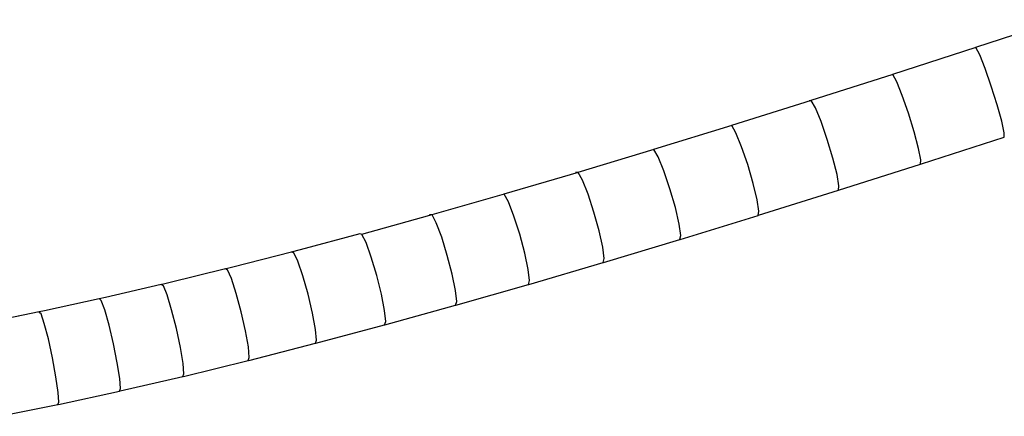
# Model space of a CAD drawing. Header units: millimetres. Extents: x 4480191 to 4481199, y -30324204 to -30323479.
# Tile 200 of 243: x 4480200.347 to 4480200.812, y -30323776.248 to -30323776.061. Entities that reach past the tile are written whole.
import ezdxf

# ---------------------------------------------------------------- set-up
doc = ezdxf.new("R2010")
doc.units = ezdxf.units.MM
doc.layers.add('EL-Condutos ARC (Teto)', color=150, linetype='Continuous', lineweight=25)

msp = doc.modelspace()

# ---------------------------------------------------------------- linework, layer by layer
at = {"layer": 'EL-Condutos ARC (Teto)'}
for p, q in [((4480200.8387, -30323776.06105), (4480200.79858, -30323776.07421)), ((4480200.79874, -30323776.07418), (4480200.75931, -30323776.08694)), ((4480200.80051, -30323776.0776), (4480200.79874, -30323776.07418)), ((4480200.80307, -30323776.08405), (4480200.80051, -30323776.0776)), ((4480200.75947, -30323776.08691), (4480200.72089, -30323776.09922)), ((4480200.76134, -30323776.09035), (4480200.75947, -30323776.08691)), ((4480200.806, -30323776.09241), (4480200.80307, -30323776.08405)), ((4480200.76396, -30323776.09682), (4480200.76134, -30323776.09035)), ((4480200.80879, -30323776.10125), (4480200.806, -30323776.09241)), ((4480200.72106, -30323776.0992), (4480200.68334, -30323776.11102)), ((4480200.72089, -30323776.09922), (4480200.72011, -30323776.09941)), ((4480200.72299, -30323776.10265), (4480200.72106, -30323776.0992)), ((4480200.76689, -30323776.1052), (4480200.76396, -30323776.09682)), ((4480200.72565, -30323776.10914), (4480200.72299, -30323776.10265)), ((4480200.76962, -30323776.11404), (4480200.76689, -30323776.1052)), ((4480200.81095, -30323776.10902), (4480200.80879, -30323776.10125)), ((4480200.72856, -30323776.11754), (4480200.72565, -30323776.10914)), ((4480200.8121, -30323776.11439), (4480200.81095, -30323776.10902)), ((4480200.68351, -30323776.111), (4480200.64665, -30323776.12233)), ((4480200.68549, -30323776.11449), (4480200.68351, -30323776.111)), ((4480200.68816, -30323776.12102), (4480200.68549, -30323776.11449)), ((4480200.77167, -30323776.12183), (4480200.76962, -30323776.11404)), ((4480200.81206, -30323776.11644), (4480200.8121, -30323776.11439)), ((4480200.73123, -30323776.1264), (4480200.72856, -30323776.11754)), ((4480200.77306, -30323776.12906), (4480200.81206, -30323776.11644)), ((4480200.64682, -30323776.12231), (4480200.61085, -30323776.13313)), ((4480200.64884, -30323776.12586), (4480200.64682, -30323776.12231)), ((4480200.69105, -30323776.12944), (4480200.68816, -30323776.12102)), ((4480200.7727, -30323776.1272), (4480200.77167, -30323776.12183)), ((4480200.6515, -30323776.13242), (4480200.64884, -30323776.12586)), ((4480200.7332, -30323776.13419), (4480200.73123, -30323776.1264)), ((4480200.77253, -30323776.12924), (4480200.7727, -30323776.1272)), ((4480200.61103, -30323776.13313), (4480200.57593, -30323776.14343)), ((4480200.61085, -30323776.13313), (4480200.60983, -30323776.13323)), ((4480200.61305, -30323776.13673), (4480200.61103, -30323776.13313)), ((4480200.65435, -30323776.14088), (4480200.6515, -30323776.13242)), ((4480200.69365, -30323776.13831), (4480200.69105, -30323776.12944)), ((4480200.73395, -30323776.14154), (4480200.77253, -30323776.12924)), ((4480200.77263, -30323776.1292), (4480200.77306, -30323776.12906)), ((4480200.61569, -30323776.14335), (4480200.61305, -30323776.13673)), ((4480200.73412, -30323776.13955), (4480200.7332, -30323776.13419)), ((4480200.65689, -30323776.14977), (4480200.65435, -30323776.14088)), ((4480200.69553, -30323776.1461), (4480200.69365, -30323776.13831)), ((4480200.69611, -30323776.1534), (4480200.73383, -30323776.14157)), ((4480200.73383, -30323776.14157), (4480200.73412, -30323776.13955)), ((4480200.57612, -30323776.14342), (4480200.54192, -30323776.15318)), ((4480200.57813, -30323776.1471), (4480200.57612, -30323776.14342)), ((4480200.58073, -30323776.15379), (4480200.57813, -30323776.1471)), ((4480200.61848, -30323776.15185), (4480200.61569, -30323776.14335)), ((4480200.69635, -30323776.15145), (4480200.69553, -30323776.1461)), ((4480200.62095, -30323776.16074), (4480200.61848, -30323776.15185)), ((4480200.65868, -30323776.15754), (4480200.65689, -30323776.14977)), ((4480200.69598, -30323776.15344), (4480200.69635, -30323776.15145)), ((4480200.54084, -30323776.15354), (4480200.50881, -30323776.1624)), ((4480200.54192, -30323776.15318), (4480200.54084, -30323776.15314)), ((4480200.54084, -30323776.15314), (4480200.54084, -30323776.15354)), ((4480200.54211, -30323776.15318), (4480200.54084, -30323776.15354)), ((4480200.5441, -30323776.15695), (4480200.54211, -30323776.15318)), ((4480200.58346, -30323776.16232), (4480200.58073, -30323776.15379)), ((4480200.65912, -30323776.16477), (4480200.69598, -30323776.15344)), ((4480200.54664, -30323776.16371), (4480200.5441, -30323776.15695)), ((4480200.62267, -30323776.16851), (4480200.62095, -30323776.16074)), ((4480200.65942, -30323776.16286), (4480200.65868, -30323776.15754)), ((4480200.50794, -30323776.16218), (4480200.4798, -30323776.1697)), ((4480200.5086, -30323776.16231), (4480200.50794, -30323776.16218)), ((4480200.5089, -30323776.16238), (4480200.5086, -30323776.16231)), ((4480200.50902, -30323776.1624), (4480200.5089, -30323776.16238)), ((4480200.51096, -30323776.16627), (4480200.50902, -30323776.1624)), ((4480200.54929, -30323776.17229), (4480200.54664, -30323776.16371)), ((4480200.58585, -30323776.17123), (4480200.58346, -30323776.16232)), ((4480200.623, -30323776.17563), (4480200.65898, -30323776.16481)), ((4480200.65898, -30323776.16481), (4480200.65902, -30323776.16464)), ((4480200.65902, -30323776.16464), (4480200.65942, -30323776.16286)), ((4480200.65902, -30323776.16464), (4480200.65912, -30323776.16477)), ((4480200.4798, -30323776.1697), (4480200.47555, -30323776.17084)), ((4480200.51343, -30323776.17311), (4480200.51096, -30323776.16627)), ((4480200.62334, -30323776.17379), (4480200.62267, -30323776.16851)), ((4480200.47579, -30323776.17073), (4480200.44801, -30323776.17786)), ((4480200.47586, -30323776.17076), (4480200.47579, -30323776.17073)), ((4480200.47636, -30323776.17091), (4480200.47586, -30323776.17076)), ((4480200.47685, -30323776.17106), (4480200.47636, -30323776.17091)), ((4480200.47873, -30323776.17504), (4480200.47685, -30323776.17106)), ((4480200.48112, -30323776.18196), (4480200.47873, -30323776.17504)), ((4480200.516, -30323776.18174), (4480200.51343, -30323776.17311)), ((4480200.55161, -30323776.1812), (4480200.54929, -30323776.17229)), ((4480200.5875, -30323776.17896), (4480200.58585, -30323776.17123)), ((4480200.62284, -30323776.17568), (4480200.62334, -30323776.17379)), ((4480200.44458, -30323776.1787), (4480200.41787, -30323776.18525)), ((4480200.44801, -30323776.17786), (4480200.44431, -30323776.17881)), ((4480200.44464, -30323776.17873), (4480200.44458, -30323776.1787)), ((4480200.44508, -30323776.17892), (4480200.44464, -30323776.17873)), ((4480200.44561, -30323776.17916), (4480200.44508, -30323776.17892)), ((4480200.44742, -30323776.18325), (4480200.44561, -30323776.17916)), ((4480200.5881, -30323776.1842), (4480200.5875, -30323776.17896)), ((4480200.58775, -30323776.18599), (4480200.62284, -30323776.17568)), ((4480200.44971, -30323776.19027), (4480200.44742, -30323776.18325)), ((4480200.48359, -30323776.19064), (4480200.48112, -30323776.18196)), ((4480200.51822, -30323776.19066), (4480200.516, -30323776.18174)), ((4480200.55318, -30323776.18892), (4480200.55161, -30323776.1812)), ((4480200.58757, -30323776.18603), (4480200.5881, -30323776.1842)), ((4480200.41432, -30323776.18607), (4480200.38797, -30323776.1922)), ((4480200.41787, -30323776.18525), (4480200.41403, -30323776.18619)), ((4480200.41438, -30323776.18611), (4480200.41432, -30323776.18607)), ((4480200.41478, -30323776.18635), (4480200.41438, -30323776.18611)), ((4480200.41531, -30323776.18667), (4480200.41478, -30323776.18635)), ((4480200.41704, -30323776.1909), (4480200.41531, -30323776.18667)), ((4480200.55373, -30323776.1941), (4480200.55318, -30323776.18892)), ((4480200.55337, -30323776.19579), (4480200.58757, -30323776.18603)), ((4480200.38503, -30323776.19284), (4480200.35926, -30323776.19847)), ((4480200.38507, -30323776.19287), (4480200.38503, -30323776.19284)), ((4480200.38797, -30323776.1922), (4480200.38507, -30323776.19287)), ((4480200.38543, -30323776.19316), (4480200.38507, -30323776.19287)), ((4480200.38597, -30323776.19358), (4480200.38543, -30323776.19316)), ((4480200.3876, -30323776.19795), (4480200.38597, -30323776.19358)), ((4480200.41921, -30323776.19802), (4480200.41704, -30323776.1909)), ((4480200.45206, -30323776.19901), (4480200.44971, -30323776.19027)), ((4480200.48572, -30323776.19958), (4480200.48359, -30323776.19064)), ((4480200.51972, -30323776.19834), (4480200.51822, -30323776.19066)), ((4480200.35926, -30323776.19847), (4480200.35674, -30323776.19902)), ((4480200.38965, -30323776.20519), (4480200.3876, -30323776.19795)), ((4480200.42145, -30323776.20682), (4480200.41921, -30323776.19802)), ((4480200.52023, -30323776.20346), (4480200.51972, -30323776.19834)), ((4480200.51987, -30323776.20506), (4480200.55317, -30323776.19584)), ((4480200.55317, -30323776.19584), (4480200.55373, -30323776.1941)), ((4480200.35671, -30323776.19898), (4480200.33098, -30323776.2042)), ((4480200.35674, -30323776.19902), (4480200.35671, -30323776.19898)), ((4480200.35707, -30323776.19936), (4480200.35674, -30323776.19902)), ((4480200.35759, -30323776.19989), (4480200.35707, -30323776.19936)), ((4480200.35912, -30323776.20441), (4480200.35759, -30323776.19989)), ((4480200.45409, -30323776.20795), (4480200.45206, -30323776.19901)), ((4480200.48714, -30323776.20723), (4480200.48572, -30323776.19958)), ((4480200.36102, -30323776.21177), (4480200.35912, -30323776.20441)), ((4480200.39175, -30323776.21404), (4480200.38965, -30323776.20519)), ((4480200.42336, -30323776.21576), (4480200.42145, -30323776.20682)), ((4480200.4876, -30323776.21226), (4480200.48714, -30323776.20723)), ((4480200.48727, -30323776.21376), (4480200.51966, -30323776.20511)), ((4480200.51966, -30323776.20511), (4480200.52023, -30323776.20346)), ((4480200.36297, -30323776.22068), (4480200.36102, -30323776.21177)), ((4480200.45543, -30323776.21556), (4480200.45409, -30323776.20795)), ((4480200.48704, -30323776.21381), (4480200.4876, -30323776.21226)), ((4480200.39354, -30323776.22299), (4480200.39175, -30323776.21404)), ((4480200.42463, -30323776.22331), (4480200.42336, -30323776.21576)), ((4480200.45586, -30323776.2205), (4480200.45543, -30323776.21556)), ((4480200.45556, -30323776.22188), (4480200.48704, -30323776.21381)), ((4480200.36463, -30323776.22963), (4480200.36297, -30323776.22068)), ((4480200.4553, -30323776.22192), (4480200.45586, -30323776.2205)), ((4480200.39471, -30323776.23048), (4480200.39354, -30323776.22299)), ((4480200.42502, -30323776.22815), (4480200.42463, -30323776.22331)), ((4480200.42475, -30323776.22941), (4480200.4553, -30323776.22192)), ((4480200.36571, -30323776.23704), (4480200.36463, -30323776.22963)), ((4480200.39507, -30323776.23521), (4480200.39471, -30323776.23048)), ((4480200.39485, -30323776.23633), (4480200.42447, -30323776.22945)), ((4480200.42447, -30323776.22945), (4480200.42502, -30323776.22815)), ((4480200.39455, -30323776.23637), (4480200.39507, -30323776.23521)), ((4480200.36603, -30323776.24165), (4480200.36571, -30323776.23704)), ((4480200.36587, -30323776.24263), (4480200.39455, -30323776.23637)), ((4480200.3378, -30323776.24828), (4480200.36553, -30323776.24266)), ((4480200.36553, -30323776.24266), (4480200.36603, -30323776.24165))]:
    msp.add_line(p, q, dxfattribs=at)

doc.saveas('drawing.dxf')
